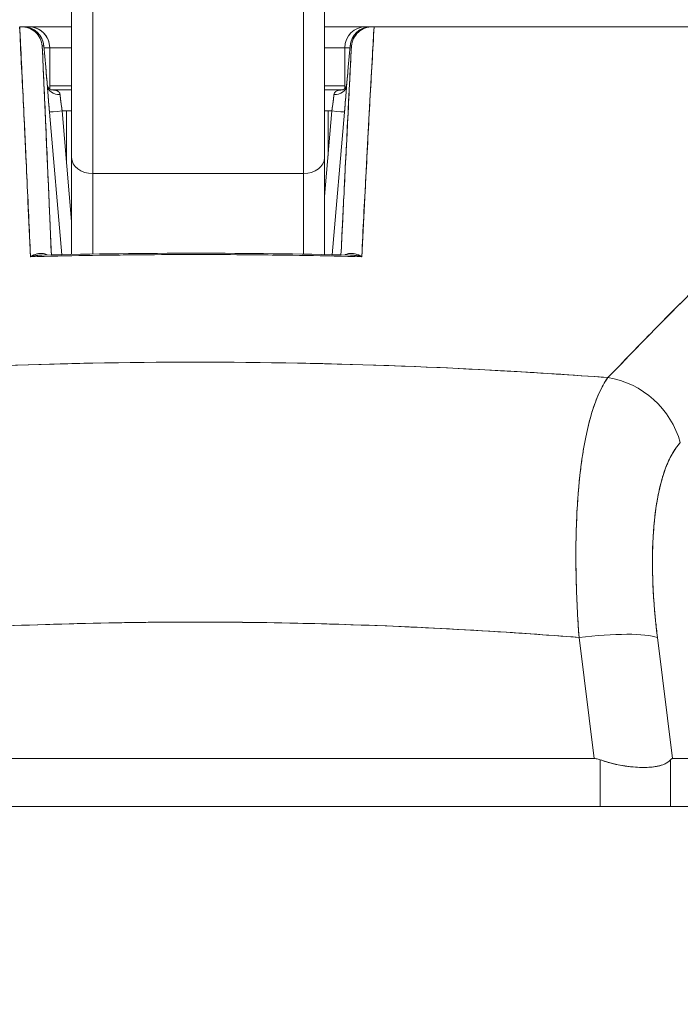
# Model space of a CAD drawing. Header units: inches. Extents: x 16 to 463, y 31 to 294.
# Tile 9 of 110: x 222.572 to 223.189, y 62.765 to 63.685. Entities that reach past the tile are written whole.
import ezdxf

# ---------------------------------------------------------------- set-up
doc = ezdxf.new("R2010")
doc.units = ezdxf.units.IN
doc.header["$LTSCALE"] = 28.571429
doc.header["$MEASUREMENT"] = 0
doc.layers.add('Dimension (ANSI)', color=7, linetype='Continuous', lineweight=5)
doc.layers.add('Visible (ANSI)', color=7, linetype='Continuous', lineweight=5)
doc.styles.add('ROMANS', font='romans.shx')
doc.dimstyles.new('Default (ANSI)', dxfattribs={"dimscale": 28.571429, "dimtxt": 0.1, "dimasz": 0.098425, "dimexe": 0.125, "dimexo": 0.0625, "dimgap": 0.031496, "dimtad": 0, "dimtih": 1, "dimtoh": 1, "dimrnd": 1e-08, "dimzin": 0, "dimdsep": 46, "dimtxsty": 'ROMANS', "dimcen": 0.09, "dimdle": 0.393701, "dimclrd": 256, "dimclre": 256, "dimclrt": 256, "dimadec": 0, "dimazin": 0, "dimtfac": 1, "dimtofl": 0, "dimtmove": 0, "dimatfit": 3, "dimfxl": 1, "dimtolj": 1, "dimtzin": 0, "dimlwd": -1, "dimlwe": -1, "dimarcsym": 0})

# ---------------------------------------------------------------- blocks, each defined once
blk = doc.blocks.new('*D13')
at = {"layer": 'Defpoints', "color": 0, "transparency": 16777216}
for p in [(226.05067, 80.43231), (225.17583, 62.79393), (226.05067, 61.7206)]:
    blk.add_point(p, dxfattribs=at)
at = {"layer": 'Dimension (ANSI)', "transparency": 16777216}
for p, q in [((225.17583, 64.57965), (225.17583, 84.00374)), ((226.05067, 63.50631), (226.05067, 84.00374)), ((222.36368, 80.43231), (219.55153, 80.43231)), ((228.86282, 80.43231), (234.28825, 80.43231))]:
    blk.add_line(p, q, dxfattribs=at)
for points in [[(222.36368, 80.901), (222.36368, 79.96362), (225.17583, 80.43231)], [(228.86282, 80.901), (228.86282, 79.96362), (226.05067, 80.43231)]]:
    blk.add_solid(points, dxfattribs=at)
at = {"layer": 'Dimension (ANSI)', "transparency": 16777216, "insert": (235.18814, 81.86088), "char_height": 2.857143, "attachment_point": 1, "style": 'ROMANS'}
blk.add_mtext('\\A1;0.87', dxfattribs=at)
blk = doc.blocks.new('*D35')
at = {"layer": 'Defpoints', "color": 0, "transparency": 16777216}
for p in [(190.67583, 80.43231), (190.67583, 62.79393), (225.17583, 62.79393)]:
    blk.add_point(p, dxfattribs=at)
at = {"layer": 'Dimension (ANSI)', "transparency": 16777216}
for p, q in [((190.67583, 64.57965), (190.67583, 84.00374)), ((225.17583, 64.57965), (225.17583, 84.00374)), ((193.48797, 80.43231), (201.24363, 80.43231)), ((222.36368, 80.43231), (214.60803, 80.43231))]:
    blk.add_line(p, q, dxfattribs=at)
for points in [[(193.48797, 80.901), (193.48797, 79.96362), (190.67583, 80.43231)], [(222.36368, 80.901), (222.36368, 79.96362), (225.17583, 80.43231)]]:
    blk.add_solid(points, dxfattribs=at)
at = {"layer": 'Dimension (ANSI)', "transparency": 16777216, "insert": (202.14351, 82.4958), "char_height": 2.857143, "attachment_point": 1, "style": 'ROMANS'}
blk.add_mtext('\\A1;34.50\\PDOOR\\PWIDTH', dxfattribs=at)

msp = doc.modelspace()

# ---------------------------------------------------------------- linework, layer by layer
at = {"layer": 'Visible (ANSI)'}
for p, q in [((222.62022, 63.72619), (222.62022, 63.55633)), ((222.85644, 63.55633), (222.85644, 63.72619)), ((222.6399, 63.70651), (222.6399, 63.54126)), ((222.6399, 63.54126), (222.6399, 63.70651)), ((222.83675, 63.70651), (222.83675, 63.54126)), ((222.83675, 63.54126), (222.83675, 63.70651)), ((222.57172, 63.67853), (222.5731, 63.67853)), ((222.57475, 63.67853), (222.5731, 63.67853)), ((222.57334, 63.67853), (222.57475, 63.67853)), ((222.58004, 63.67853), (222.57475, 63.67853)), ((222.58004, 63.67853), (222.58008, 63.67853)), ((222.58008, 63.67853), (222.58004, 63.67853)), ((222.62022, 63.67853), (222.58008, 63.67853)), ((222.895, 63.67853), (222.85644, 63.67853)), ((222.89989, 63.67853), (222.895, 63.67853)), ((222.89989, 63.67853), (222.90104, 63.67853)), ((222.90128, 63.67853), (222.89989, 63.67853)), ((222.90128, 63.67853), (222.90264, 63.67853)), ((222.90266, 63.67853), (223.56884, 63.67853)), ((222.5727, 63.65884), (222.57254, 63.65884)), ((222.5727, 63.65884), (222.57254, 63.65884)), ((222.59278, 63.66053), (222.59436, 63.66053)), ((222.59436, 63.66053), (222.59278, 63.66053)), ((222.59605, 63.64085), (222.59436, 63.66053)), ((222.59605, 63.64084), (222.59436, 63.66053)), ((222.59436, 63.66053), (222.59605, 63.64085)), ((222.59973, 63.65884), (222.59451, 63.65884)), ((222.59977, 63.65884), (222.59973, 63.65884)), ((222.59973, 63.65884), (222.59977, 63.65884)), ((222.59973, 63.62038), (222.59973, 63.65884)), ((222.59973, 63.65884), (222.59973, 63.62038)), ((222.62022, 63.65884), (222.59977, 63.65884)), ((222.59977, 63.62035), (222.59977, 63.65884)), ((222.59977, 63.65884), (222.59977, 63.62035)), ((222.62022, 63.65884), (222.59977, 63.65884)), ((222.87532, 63.65884), (222.85644, 63.65884)), ((222.87532, 63.65884), (222.85644, 63.65884)), ((222.88013, 63.65884), (222.87532, 63.65884)), ((222.87532, 63.65884), (222.87532, 63.6207)), ((222.87859, 63.64085), (222.88028, 63.66053)), ((222.88028, 63.66053), (222.87859, 63.64085)), ((222.87859, 63.64084), (222.88028, 63.66053)), ((222.88028, 63.66053), (222.88162, 63.66053)), ((222.88162, 63.66053), (222.88028, 63.66053)), ((222.9017, 63.65884), (222.90156, 63.65884)), ((222.9017, 63.65884), (222.90156, 63.65884)), ((222.57366, 63.63916), (222.57354, 63.63916)), ((222.57354, 63.63916), (222.57366, 63.63916)), ((222.90058, 63.63916), (222.90047, 63.63916)), ((222.90047, 63.63916), (222.90058, 63.63916)), ((222.57459, 63.61947), (222.57461, 63.61947)), ((222.62022, 63.62341), (222.59977, 63.62341)), ((222.62022, 63.61947), (222.60149, 63.61947)), ((222.60149, 63.61947), (222.62022, 63.61947)), ((222.87532, 63.62341), (222.85644, 63.62341)), ((222.8732, 63.61947), (222.85644, 63.61947)), ((222.85644, 63.61947), (222.8732, 63.61947)), ((222.59954, 63.59877), (222.61102, 63.46558)), ((222.61102, 63.46558), (222.59955, 63.59878)), ((222.62022, 63.59979), (222.61133, 63.59979)), ((222.61133, 63.59979), (222.62022, 63.49661)), ((222.61545, 63.59979), (222.61545, 63.55189)), ((222.61545, 63.55189), (222.61545, 63.59979)), ((222.86332, 63.59979), (222.85644, 63.59979)), ((222.85644, 63.51988), (222.86332, 63.59979)), ((222.85971, 63.59979), (222.85971, 63.55785)), ((222.85971, 63.55785), (222.85971, 63.59979)), ((222.87507, 63.59878), (222.86359, 63.46555)), ((222.86359, 63.46555), (222.87507, 63.59877)), ((222.62022, 63.55633), (222.62022, 63.46577)), ((222.62022, 63.46577), (222.62022, 63.55633)), ((222.85644, 63.4657), (222.85644, 63.55633)), ((222.85644, 63.55633), (222.85644, 63.4657)), ((222.83675, 63.54126), (222.6399, 63.54126)), ((222.6399, 63.54126), (222.83675, 63.54126)), ((222.6399, 63.46612), (222.6399, 63.54126)), ((222.6399, 63.54126), (222.6399, 63.46612)), ((222.83675, 63.46606), (222.83675, 63.54126)), ((222.83675, 63.54126), (222.83675, 63.46606)), ((223.09195, 63.14703), (223.09195, 63.14703)), ((223.09248, 63.13522), (223.09247, 63.13522)), ((223.16461, 63.13522), (223.1646, 63.13522)), ((222.93342, 63.11793), (222.93342, 63.11794)), ((222.93434, 63.11789), (222.93434, 63.11789)), ((222.93434, 63.11789), (222.93434, 63.11789)), ((222.94787, 63.11727), (222.94787, 63.11726)), ((222.94787, 63.11726), (222.94787, 63.11727)), ((222.95975, 63.11669), (222.95975, 63.11668)), ((222.97834, 63.11571), (222.97834, 63.11572)), ((223.01321, 63.1137), (223.01321, 63.1137)), ((223.01321, 63.1137), (223.01321, 63.1137)), ((223.01324, 63.1137), (223.01324, 63.11369)), ((223.01324, 63.11369), (223.01324, 63.1137)), ((223.02342, 63.11306), (223.02342, 63.11306)), ((223.09363, 63.11554), (223.09363, 63.11554)), ((223.16652, 63.11554), (223.16653, 63.11554)), ((223.1083, 62.99484), (223.09416, 63.10801)), ((223.09416, 63.10801), (223.1083, 62.99484)), ((223.18155, 62.99484), (223.16742, 63.10801)), ((223.16742, 63.10801), (223.18155, 62.99484)), ((223.1714, 63.07617), (223.1714, 63.07617)), ((223.1714, 63.07617), (223.1714, 63.07617)), ((223.17484, 63.04861), (223.17484, 63.04861)), ((223.17484, 63.04861), (223.17484, 63.04861)), ((223.1773, 63.02892), (223.1773, 63.02892)), ((222.36336, 62.99484), (223.1083, 62.99484)), ((223.1083, 62.99484), (222.36336, 62.99484)), ((223.11388, 62.95018), (223.11388, 62.99376)), ((223.11388, 62.99376), (223.11388, 62.95018)), ((223.1797, 62.95018), (223.1797, 62.99376)), ((223.1797, 62.99376), (223.1797, 62.95018)), ((223.18155, 62.99484), (223.67488, 62.99484)), ((223.67488, 62.99484), (223.18155, 62.99484)), ((190.83208, 62.95018), (225.01958, 62.95018))]:
    msp.add_line(p, q, dxfattribs=at)
for centre, start, end in [((222.57475, 63.65884), 4.90609, 90), ((222.58004, 63.65884), 0, 90), ((222.58004, 63.65884), 0, 90), ((222.58008, 63.65884), 0, 90), ((222.895, 63.65884), 90, 180), ((222.89989, 63.65884), 90, 175.09196), ((223.16155, 63.04861), 319.15725, 319.15986)]:
    msp.add_arc(centre, 0.01969, start, end, dxfattribs=at)
for centre, major_axis, ratio, start_param, end_param in [((222.57349, 63.67857), (0.00659, 0), 0.006026, 4.441068, 4.654433), ((222.57475, 63.65884), (0, 0.01969), 0.202676, 6.269652, 6.283185), ((222.57475, 63.65884), (-0.00169, 0.01961), 0.999866, 4.712389, 6.197248), ((222.57475, 63.65884), (0, 0.01968), 0.999864, 4.798326, 6.283185), ((222.58004, 63.65884), (0, 0.01969), 0.24366, 0, 0.217987), ((222.89989, 63.65884), (0.00169, 0.01961), 0.999905, 0.085937, 1.570796), ((222.89989, 63.65884), (0, 0.01969), 0.999903, 0, 1.484859), ((222.895, 63.65884), (0, 0.01969), 0.241189, 6.081845, 6.283185), ((222.895, 63.65884), (0, 0.01969), 0.241189, 6.081845, 6.283185), ((222.89989, 63.65884), (0, 0.01969), 0.200181, 0, 0.013526), ((222.90194, 63.67853), (0.00655, 0), 0.000551, 4.61158, 4.823128), ((222.57644, 63.63916), (-0.01961, -0.00169), 0.017491, 2.64358, 2.643603), ((222.57644, 63.63916), (0.01961, 0.00168), 0.017645, 5.785164, 5.785187), ((222.57644, 63.63916), (0.01961, 0.00168), 0.017515, 0.000005, 0.016019), ((222.57644, 63.63916), (0.01961, 0.00168), 0.017609, 6.283182, 6.299592), ((222.8982, 63.63916), (-0.01961, 0.00169), 0.017298, 6.269296, 6.283182), ((222.8982, 63.63916), (-0.01961, 0.00169), 0.017392, 6.269317, 6.283203), ((222.60939, 63.62432), (-0.01179, -0.00077), 0.778131, 0.026257, 1.520475), ((222.60939, 63.62432), (-0.01179, -0.00077), 0.778116, 0.028297, 1.520566), ((222.86526, 63.62432), (0.01178, -0.00081), 0.777989, 4.766775, 6.260859), ((222.86526, 63.62432), (0.01178, -0.00081), 0.778035, 4.766804, 6.258505), ((222.61183, 63.59977), (0.00272, -0.01971), 0.025108, 3.816088, 4.707812), ((222.86286, 63.59977), (0.00272, 0.01971), 0.022607, 4.716661, 5.608353), ((222.61131, 63.59979), (-0.01177, -0.00101), 0.000109, 0.016402, 1.572065), ((222.61131, 63.59979), (-0.01177, -0.00101), 0.000109, 0.016404, 1.572065), ((222.86331, 63.59979), (0.01177, -0.00101), 0.000109, 0.013863, 1.569527), ((222.86331, 63.59979), (0.01177, -0.00101), 0.000109, 0.013866, 1.569527), ((222.6399, 63.55633), (-0.01969, 0), 0.765674, 0, 1.570796), ((222.6399, 63.55633), (-0.01969, 0), 0.765674, 0, 1.570796), ((222.83675, 63.55633), (0.01969, 0), 0.765674, 4.712389, 6.283185), ((222.83675, 63.55633), (0.01969, 0), 0.765674, 4.712389, 6.283185), ((222.95311, 63.36046), (-0.01968, 0.00007), 0.939169, 6.239631, 6.239831), ((222.95311, 63.36046), (-0.01968, 0.00007), 0.939169, 6.239613, 6.239813), ((223.11558, 63.27631), (0.05766, -0.05362), 0.918772, 0.973869, 2.204782), ((223.11558, 63.27631), (-0.05766, 0.05362), 0.918775, 4.115457, 5.346373), ((222.73833, 63.14703), (0.50787, 0), 0.00001, 0.577392, 0.577405), ((223.09426, 63.09434), (0.07813, 0.00976), 0.172501, 0.337877, 1.550522), ((223.09426, 63.09434), (0.07813, 0.00976), 0.172501, 0.337876, 1.550522)]:
    msp.add_ellipse(centre, major_axis=major_axis, ratio=ratio, start_param=start_param, end_param=end_param, dxfattribs=at)
for points, knots in [([(222.62022, 63.55633), (222.62022, 63.56611), (222.62022, 63.57666), (222.62022, 63.58805), (222.62022, 63.59944), (222.62022, 63.61168), (222.62022, 63.62453), (222.62022, 63.63737), (222.62022, 63.65081), (222.62022, 63.66477), (222.62022, 63.67872), (222.62022, 63.69317), (222.62022, 63.7078), (222.62022, 63.7139), (222.62022, 63.72003), (222.62022, 63.72619)], [0, 0, 0, 0, 0.2, 0.2, 0.2, 0.4, 0.4, 0.4, 0.6, 0.6, 0.6, 0.8, 0.8, 0.8, 0.8833843, 0.8833843, 0.8833843, 0.8833843]), ([(222.85644, 63.55633), (222.85644, 63.56612), (222.85644, 63.57667), (222.85644, 63.58806), (222.85644, 63.59946), (222.85644, 63.6117), (222.85644, 63.62455), (222.85644, 63.63739), (222.85644, 63.65084), (222.85644, 63.66479), (222.85644, 63.67874), (222.85644, 63.6932), (222.85644, 63.70782), (222.85644, 63.71391), (222.85644, 63.72003), (222.85644, 63.72619)], [0, 0, 0, 0, 0.2, 0.2, 0.2, 0.4, 0.4, 0.4, 0.6, 0.6, 0.6, 0.8, 0.8, 0.8, 0.8833333, 0.8833333, 0.8833333, 0.8833333]), ([(222.58171, 63.4637), (222.58085, 63.48901), (222.57955, 63.51393), (222.57841, 63.53836), (222.57726, 63.56278), (222.57626, 63.58672), (222.57508, 63.61011), (222.57389, 63.6335), (222.57253, 63.65633), (222.57167, 63.67853)], [0, 0, 0, 0, 0.333333, 0.333333, 0.333333, 0.666667, 0.666667, 0.666667, 1, 1, 1, 1]), ([(222.58171, 63.4637), (222.58097, 63.4807), (222.58022, 63.49791), (222.57944, 63.51531), (222.57832, 63.54034), (222.57716, 63.56578), (222.57594, 63.59161), (222.57484, 63.61493), (222.5737, 63.63856), (222.57252, 63.66248), (222.57226, 63.66781), (222.57199, 63.67317), (222.57172, 63.67853)], [0, 0, 0, 0, 0.248384, 0.248384, 0.248384, 0.605524, 0.605524, 0.605524, 0.928029, 0.928029, 0.928029, 1, 1, 1, 1]), ([(222.59278, 63.66053), (222.59256, 63.663), (222.59187, 63.66541), (222.59077, 63.66761), (222.58967, 63.6698), (222.58816, 63.67178), (222.58635, 63.67342), (222.58454, 63.67506), (222.58243, 63.67635), (222.58017, 63.67722), (222.57791, 63.67808), (222.5755, 63.67853), (222.5731, 63.67853)], [0, 0, 0, 0, 0.25, 0.25, 0.25, 0.5, 0.5, 0.5, 0.75, 0.75, 0.75, 1, 1, 1, 1]), ([(222.5731, 63.67853), (222.57545, 63.67853), (222.57791, 63.67809), (222.58019, 63.67721), (222.58246, 63.67634), (222.58456, 63.67504), (222.58636, 63.67341), (222.58817, 63.67177), (222.58967, 63.6698), (222.59078, 63.66759), (222.59188, 63.66539), (222.59256, 63.66294), (222.59278, 63.66053)], [0, 0, 0, 0, 0.25, 0.25, 0.25, 0.5, 0.5, 0.5, 0.75, 0.75, 0.75, 1, 1, 1, 1]), ([(222.59977, 63.65884), (222.59977, 63.66139), (222.59926, 63.664), (222.59826, 63.66639), (222.59727, 63.66878), (222.59581, 63.67096), (222.59398, 63.67278), (222.59216, 63.67461), (222.58995, 63.67607), (222.58757, 63.67705), (222.58519, 63.67803), (222.58265, 63.67853), (222.58008, 63.67853)], [0, 0, 0, 0, 0.25, 0.25, 0.25, 0.5, 0.5, 0.5, 0.75, 0.75, 0.75, 1, 1, 1, 1]), ([(222.88162, 63.66053), (222.88183, 63.66294), (222.88251, 63.66539), (222.88362, 63.6676), (222.88472, 63.66981), (222.88623, 63.67179), (222.88804, 63.67342), (222.88984, 63.67506), (222.89194, 63.67635), (222.89421, 63.67722), (222.89648, 63.67809), (222.89894, 63.67853), (222.90128, 63.67853)], [0, 0, 0, 0, 0.25, 0.25, 0.25, 0.5, 0.5, 0.5, 0.75, 0.75, 0.75, 1, 1, 1, 1]), ([(222.90128, 63.67853), (222.89887, 63.67853), (222.89646, 63.67808), (222.89419, 63.67721), (222.89193, 63.67634), (222.88982, 63.67504), (222.88802, 63.6734), (222.88621, 63.67176), (222.88471, 63.66978), (222.88361, 63.66759), (222.88252, 63.6654), (222.88184, 63.66299), (222.88162, 63.66053)], [0, 0, 0, 0, 0.25, 0.25, 0.25, 0.5, 0.5, 0.5, 0.75, 0.75, 0.75, 1, 1, 1, 1]), ([(222.90266, 63.67853), (222.90217, 63.66975), (222.90168, 63.66101), (222.9012, 63.6523), (222.9004, 63.63787), (222.89961, 63.62354), (222.89884, 63.60932), (222.89799, 63.59369), (222.89717, 63.5782), (222.89636, 63.56285), (222.89547, 63.54602), (222.8946, 63.52937), (222.89375, 63.51289), (222.8929, 63.49631), (222.89207, 63.47991), (222.89126, 63.4637)], [0, 0, 0, 0, 0.117776, 0.117776, 0.117776, 0.3131, 0.3131, 0.3131, 0.52777, 0.52777, 0.52777, 0.763163, 0.763163, 0.763163, 1, 1, 1, 1]), ([(222.90266, 63.67853), (222.90169, 63.65636), (222.90021, 63.63354), (222.89888, 63.61016), (222.89756, 63.58678), (222.89639, 63.56284), (222.89507, 63.53841), (222.89375, 63.51397), (222.89228, 63.48903), (222.89126, 63.4637)], [0, 0, 0, 0, 0.333333, 0.333333, 0.333333, 0.666667, 0.666667, 0.666667, 1, 1, 1, 1]), ([(223.56884, 63.67853), (223.54904, 63.67853), (223.52591, 63.67853), (223.49929, 63.67853), (223.47267, 63.67853), (223.44255, 63.67853), (223.40948, 63.67853), (223.3764, 63.67853), (223.34037, 63.67853), (223.30184, 63.67853), (223.26331, 63.67853), (223.22228, 63.67853), (223.17924, 63.67853), (223.13619, 63.67853), (223.09112, 63.67853), (223.04492, 63.67853), (222.99873, 63.67853), (222.95141, 63.67853), (222.90266, 63.67853)], [0, 0, 0, 0, 0.1666667, 0.1666667, 0.1666667, 0.3333333, 0.3333333, 0.3333333, 0.5, 0.5, 0.5, 0.6666667, 0.6666667, 0.6666667, 0.8333333, 0.8333333, 0.8333333, 0.9999707, 0.9999707, 0.9999707, 0.9999707]), ([(223.12112, 63.35075), (223.14311, 63.37336), (223.1637, 63.39473), (223.18339, 63.4146), (223.20308, 63.43447), (223.22186, 63.45284), (223.2397, 63.46981), (223.25755, 63.48679), (223.27446, 63.50239), (223.29068, 63.51677), (223.3069, 63.53114), (223.32242, 63.5443), (223.33741, 63.55638), (223.35239, 63.56846), (223.36684, 63.57947), (223.38091, 63.5895), (223.39498, 63.59953), (223.40867, 63.60858), (223.42212, 63.61673), (223.43557, 63.62488), (223.44878, 63.63213), (223.46189, 63.6385), (223.475, 63.64487), (223.48801, 63.65036), (223.50112, 63.65496), (223.51423, 63.65956), (223.52743, 63.66326), (223.54078, 63.66606)], [0, 0, 0, 0, 0.111111, 0.111111, 0.111111, 0.222222, 0.222222, 0.222222, 0.333333, 0.333333, 0.333333, 0.444444, 0.444444, 0.444444, 0.555556, 0.555556, 0.555556, 0.666667, 0.666667, 0.666667, 0.777778, 0.777778, 0.777778, 0.888889, 0.888889, 0.888889, 1, 1, 1, 1]), ([(223.12112, 63.35075), (223.12846, 63.35839), (223.13576, 63.36597), (223.14303, 63.37347), (223.15006, 63.38072), (223.15707, 63.3879), (223.16404, 63.39501), (223.17082, 63.40191), (223.17757, 63.40874), (223.18429, 63.41549), (223.19083, 63.42206), (223.19734, 63.42855), (223.20382, 63.43496), (223.21014, 63.4412), (223.21643, 63.44737), (223.2227, 63.45346), (223.22651, 63.45715), (223.23031, 63.46082), (223.2341, 63.46446), (223.23639, 63.46666), (223.23869, 63.46885), (223.24098, 63.47103), (223.24691, 63.47667), (223.25282, 63.48224), (223.2587, 63.48771), (223.26447, 63.49307), (223.27021, 63.49835), (223.27593, 63.50355), (223.28154, 63.50864), (223.28713, 63.51365), (223.2927, 63.51856), (223.29818, 63.5234), (223.30363, 63.52814), (223.30906, 63.53279), (223.3144, 63.53737), (223.31973, 63.54187), (223.32503, 63.54626), (223.33026, 63.5506), (223.33547, 63.55485), (223.34066, 63.559), (223.34117, 63.5594), (223.34167, 63.5598), (223.34217, 63.5602), (223.34679, 63.56388), (223.3514, 63.56749), (223.35599, 63.57102), (223.36103, 63.57489), (223.36605, 63.57867), (223.37104, 63.58234), (223.376, 63.58599), (223.38094, 63.58954), (223.38586, 63.59299), (223.39074, 63.59641), (223.39561, 63.59974), (223.40046, 63.60296), (223.40528, 63.60616), (223.41009, 63.60927), (223.41487, 63.61226), (223.41965, 63.61525), (223.4244, 63.61814), (223.42914, 63.62091), (223.43387, 63.62369), (223.43859, 63.62635), (223.44328, 63.62891), (223.44373, 63.62915), (223.44417, 63.62939), (223.44462, 63.62964), (223.44887, 63.63193), (223.4531, 63.63414), (223.45731, 63.63625), (223.46199, 63.63859), (223.46664, 63.64081), (223.47127, 63.64292), (223.47593, 63.64505), (223.48056, 63.64705), (223.48518, 63.64893), (223.48983, 63.65083), (223.49445, 63.65261), (223.49906, 63.65426), (223.50371, 63.65593), (223.50834, 63.65748), (223.51294, 63.6589), (223.5176, 63.66034), (223.52223, 63.66165), (223.52684, 63.66284), (223.53152, 63.66404), (223.53616, 63.66511), (223.54078, 63.66606)], [0, 0, 0, 0, 0.047674, 0.047674, 0.047674, 0.093754, 0.093754, 0.093754, 0.138483, 0.138483, 0.138483, 0.181962, 0.181962, 0.181962, 0.224293, 0.224293, 0.224293, 0.25, 0.25, 0.25, 0.265575, 0.265575, 0.265575, 0.305906, 0.305906, 0.305906, 0.345378, 0.345378, 0.345378, 0.384081, 0.384081, 0.384081, 0.422102, 0.422102, 0.422102, 0.459526, 0.459526, 0.459526, 0.496435, 0.496435, 0.496435, 0.5, 0.5, 0.5, 0.53291, 0.53291, 0.53291, 0.569025, 0.569025, 0.569025, 0.604849, 0.604849, 0.604849, 0.640453, 0.640453, 0.640453, 0.675905, 0.675905, 0.675905, 0.711275, 0.711275, 0.711275, 0.746632, 0.746632, 0.746632, 0.75, 0.75, 0.75, 0.782043, 0.782043, 0.782043, 0.817582, 0.817582, 0.817582, 0.853329, 0.853329, 0.853329, 0.889364, 0.889364, 0.889364, 0.925766, 0.925766, 0.925766, 0.962618, 0.962618, 0.962618, 1, 1, 1, 1]), ([(222.59278, 63.66053), (222.59388, 63.63629), (222.59493, 63.61268), (222.59595, 63.58975), (222.59696, 63.56682), (222.59793, 63.54457), (222.59886, 63.52285), (222.5997, 63.50325), (222.60051, 63.48408), (222.60129, 63.46537)], [0, 0, 0, 0, 0.3333333, 0.3333333, 0.3333333, 0.6666667, 0.6666667, 0.6666667, 0.9675064, 0.9675064, 0.9675064, 0.9675064]), ([(222.59278, 63.66053), (222.593, 63.65564), (222.59322, 63.65078), (222.59344, 63.64594), (222.5943, 63.62679), (222.59514, 63.60804), (222.59595, 63.58973), (222.59617, 63.58478), (222.59638, 63.57987), (222.5966, 63.57499), (222.59738, 63.55723), (222.59813, 63.53987), (222.59886, 63.52283), (222.59921, 63.51468), (222.59955, 63.5066), (222.59989, 63.4986), (222.60037, 63.48737), (222.60083, 63.47629), (222.60129, 63.46537)], [0, 0, 0, 0, 0.0671961, 0.0671961, 0.0671961, 0.3333333, 0.3333333, 0.3333333, 0.4052229, 0.4052229, 0.4052229, 0.6666667, 0.6666667, 0.6666667, 0.7918395, 0.7918395, 0.7918395, 0.967502, 0.967502, 0.967502, 0.967502]), ([(222.59973, 63.65884), (222.59972, 63.6589), (222.59929, 63.65885), (222.59845, 63.65883), (222.59762, 63.65882), (222.59633, 63.65885), (222.59474, 63.65886), (222.59466, 63.65886), (222.59458, 63.65886), (222.59451, 63.65886)], [0, 0, 0, 0, 0.2, 0.2, 0.2, 0.4, 0.4, 0.4, 0.4096499, 0.4096499, 0.4096499, 0.4096499]), ([(222.88162, 63.66053), (222.88036, 63.63629), (222.87916, 63.61267), (222.87799, 63.58974), (222.87683, 63.5668), (222.87572, 63.54455), (222.87464, 63.52283), (222.87367, 63.50323), (222.87273, 63.48406), (222.87182, 63.46537)], [0, 0, 0, 0, 0.3333333, 0.3333333, 0.3333333, 0.6666667, 0.6666667, 0.6666667, 0.9674979, 0.9674979, 0.9674979, 0.9674979]), ([(222.87182, 63.46537), (222.87231, 63.4755), (222.87281, 63.48577), (222.87332, 63.49617), (222.87376, 63.50497), (222.8742, 63.51387), (222.87464, 63.52286), (222.87502, 63.53057), (222.87541, 63.53834), (222.8758, 63.5462), (222.87651, 63.56046), (222.87724, 63.57496), (222.87799, 63.58975), (222.87804, 63.59074), (222.87809, 63.59173), (222.87814, 63.59272), (222.87886, 63.60681), (222.87959, 63.62116), (222.88034, 63.63576), (222.88076, 63.64394), (222.88119, 63.6522), (222.88162, 63.66053)], [0.0324655, 0.0324655, 0.0324655, 0.0324655, 0.1953961, 0.1953961, 0.1953961, 0.3333333, 0.3333333, 0.3333333, 0.4516864, 0.4516864, 0.4516864, 0.6666667, 0.6666667, 0.6666667, 0.6810487, 0.6810487, 0.6810487, 0.8854158, 0.8854158, 0.8854158, 1, 1, 1, 1]), ([(222.88013, 63.65883), (222.87862, 63.65884), (222.87741, 63.65887), (222.87659, 63.65885), (222.87575, 63.65884), (222.87532, 63.65877), (222.87532, 63.65884)], [0.6061042, 0.6061042, 0.6061042, 0.6061042, 0.8, 0.8, 0.8, 0.9992892, 0.9992892, 0.9992892, 0.9992892]), ([(222.59762, 63.6233), (222.5975, 63.62463), (222.59737, 63.626), (222.59724, 63.6274), (222.5972, 63.62789), (222.59715, 63.62839), (222.59711, 63.62889), (222.59693, 63.63081), (222.59676, 63.63277), (222.59658, 63.63477), (222.59646, 63.63614), (222.59634, 63.63753), (222.59622, 63.63892), (222.59616, 63.63956), (222.5961, 63.6402), (222.59605, 63.64085)], [0, 0, 0, 0, 0.246649, 0.246649, 0.246649, 0.333333, 0.333333, 0.333333, 0.666667, 0.666667, 0.666667, 0.894856, 0.894856, 0.894856, 1, 1, 1, 1]), ([(222.59762, 63.6233), (222.59745, 63.62514), (222.59728, 63.62702), (222.5971, 63.62892), (222.59693, 63.63083), (222.59676, 63.63278), (222.59658, 63.63476), (222.5964, 63.63675), (222.59623, 63.63878), (222.59605, 63.64085)], [0, 0, 0, 0, 0.333333, 0.333333, 0.333333, 0.666667, 0.666667, 0.666667, 1, 1, 1, 1]), ([(222.59605, 63.64084), (222.59641, 63.63669), (222.59678, 63.63248), (222.5973, 63.62684), (222.59745, 63.62519), (222.5976, 63.62359)], [0, 0, 0, 0, 0.03173412, 0.03173412, 0.04532654, 0.04532654, 0.04532654, 0.04532654]), ([(222.87859, 63.64085), (222.87841, 63.63882), (222.87824, 63.6368), (222.87806, 63.6348), (222.87799, 63.63398), (222.87792, 63.63316), (222.87784, 63.63235), (222.87774, 63.63118), (222.87764, 63.63003), (222.87753, 63.62889), (222.87736, 63.62697), (222.87719, 63.6251), (222.87702, 63.6233)], [0, 0, 0, 0, 0.3333333, 0.3333333, 0.3333333, 0.4699459, 0.4699459, 0.4699459, 0.6666667, 0.6666667, 0.6666667, 0.9999209, 0.9999209, 0.9999209, 0.9999209]), ([(222.87702, 63.6233), (222.87719, 63.62516), (222.87737, 63.62705), (222.87754, 63.62897), (222.87771, 63.63089), (222.87789, 63.63283), (222.87806, 63.63481), (222.87824, 63.63679), (222.87841, 63.6388), (222.87859, 63.64085)], [0, 0, 0, 0, 0.333333, 0.333333, 0.333333, 0.666667, 0.666667, 0.666667, 1, 1, 1, 1]), ([(222.87704, 63.62354), (222.87738, 63.6272), (222.87774, 63.63119), (222.87826, 63.63708), (222.87843, 63.63897), (222.87859, 63.64084)], [0, 0, 0, 0, 0.03110654, 0.03110654, 0.04546175, 0.04546175, 0.04546175, 0.04546175]), ([(222.5976, 63.62358), (222.59761, 63.62352), (222.59761, 63.62346), (222.59762, 63.62339), (222.59762, 63.62337), (222.59762, 63.62335), (222.59762, 63.62333)], [0.97549925, 0.97549925, 0.97549925, 0.97549925, 0.99205726, 0.99205726, 0.99205726, 0.99753086, 0.99753086, 0.99753086, 0.99753086]), ([(222.5976, 63.62356), (222.59761, 63.62353), (222.59763, 63.62342), (222.59774, 63.62304), (222.59786, 63.6227), (222.59833, 63.62183), (222.59874, 63.62128), (222.59957, 63.62048), (222.59996, 63.6202), (222.60069, 63.61976), (222.60103, 63.61962), (222.60147, 63.61947), (222.60159, 63.61945), (222.60159, 63.61945)], [0.00214822, 0.00214822, 0.00214822, 0.00214822, 0.00675894, 0.00675894, 0.01366908, 0.01366908, 0.02324025, 0.02324025, 0.03032399, 0.03032399, 0.03761099, 0.03761099, 0.04425918, 0.04425918, 0.04425918, 0.04425918]), ([(222.59954, 63.59877), (222.59927, 63.60197), (222.59901, 63.60501), (222.59877, 63.60798), (222.59853, 63.61095), (222.59831, 63.61385), (222.59811, 63.61644), (222.59792, 63.61902), (222.59776, 63.62128), (222.59762, 63.6233)], [0, 0, 0, 0, 0.333333, 0.333333, 0.333333, 0.666667, 0.666667, 0.666667, 1, 1, 1, 1]), ([(222.59762, 63.6233), (222.59765, 63.62286), (222.59768, 63.62241), (222.59772, 63.62193), (222.59779, 63.62082), (222.59788, 63.61962), (222.59797, 63.61833), (222.59802, 63.61772), (222.59806, 63.61709), (222.59811, 63.61644), (222.59818, 63.61557), (222.59825, 63.61466), (222.59832, 63.61374), (222.59846, 63.61193), (222.59861, 63.61002), (222.59877, 63.60806), (222.59895, 63.60587), (222.59913, 63.6036), (222.59933, 63.60131), (222.5994, 63.60047), (222.59947, 63.59962), (222.59954, 63.59877)], [0.0000951, 0.0000951, 0.0000951, 0.0000951, 0.0748172, 0.0748172, 0.0748172, 0.2498586, 0.2498586, 0.2498586, 0.3333333, 0.3333333, 0.3333333, 0.446037, 0.446037, 0.446037, 0.6655921, 0.6655921, 0.6655921, 0.9099218, 0.9099218, 0.9099218, 1, 1, 1, 1]), ([(222.6094, 63.61512), (222.60934, 63.61565), (222.60921, 63.61614), (222.609, 63.61658), (222.60879, 63.61699), (222.60852, 63.61736), (222.60817, 63.61768), (222.60783, 63.61801), (222.60741, 63.61828), (222.60694, 63.61851), (222.60645, 63.61874), (222.60591, 63.61892), (222.60532, 63.61906), (222.60474, 63.6192), (222.6041, 63.6193), (222.60343, 63.61937), (222.60281, 63.61943), (222.60216, 63.61946), (222.6015, 63.61947)], [0, 0, 0, 0, 0.1694451, 0.1694451, 0.1694451, 0.3306164, 0.3306164, 0.3306164, 0.4926897, 0.4926897, 0.4926897, 0.656163, 0.656163, 0.656163, 0.8193012, 0.8193012, 0.8193012, 0.9719516, 0.9719516, 0.9719516, 0.9719516]), ([(222.6094, 63.61512), (222.60931, 63.6161), (222.60895, 63.61692), (222.60828, 63.61758), (222.60761, 63.61824), (222.60663, 63.61873), (222.60543, 63.61904), (222.60432, 63.61932), (222.60302, 63.61945), (222.6015, 63.61947)], [0, 0, 0, 0, 0.3333333, 0.3333333, 0.3333333, 0.6666667, 0.6666667, 0.6666667, 0.9751316, 0.9751316, 0.9751316, 0.9751316]), ([(222.87318, 63.61947), (222.87167, 63.61945), (222.87036, 63.61932), (222.86925, 63.61904), (222.86805, 63.61873), (222.86707, 63.61824), (222.8664, 63.61758), (222.86573, 63.61692), (222.86536, 63.6161), (222.86527, 63.61512)], [0.0256948, 0.0256948, 0.0256948, 0.0256948, 0.3333333, 0.3333333, 0.3333333, 0.6666667, 0.6666667, 0.6666667, 1, 1, 1, 1]), ([(222.87319, 63.61947), (222.87264, 63.61946), (222.8721, 63.61944), (222.87157, 63.6194), (222.87091, 63.61934), (222.87027, 63.61926), (222.86968, 63.61913), (222.86909, 63.61901), (222.86854, 63.61885), (222.86804, 63.61864), (222.86755, 63.61844), (222.86711, 63.61819), (222.86674, 63.61789), (222.86637, 63.61759), (222.86607, 63.61725), (222.86583, 63.61686), (222.8656, 63.61648), (222.86543, 63.61604), (222.86534, 63.61557), (222.86531, 63.61542), (222.86528, 63.61527), (222.86527, 63.61512)], [0.028988, 0.028988, 0.028988, 0.028988, 0.1552338, 0.1552338, 0.1552338, 0.3146654, 0.3146654, 0.3146654, 0.4746099, 0.4746099, 0.4746099, 0.6335713, 0.6335713, 0.6335713, 0.7920602, 0.7920602, 0.7920602, 0.9509153, 0.9509153, 0.9509153, 1, 1, 1, 1]), ([(222.87309, 63.61945), (222.87309, 63.61945), (222.87311, 63.61945), (222.87325, 63.61948), (222.87355, 63.61957), (222.87432, 63.61994), (222.87481, 63.62024), (222.87589, 63.6212), (222.87645, 63.62198), (222.87687, 63.62289), (222.87695, 63.62314), (222.87702, 63.62341), (222.87703, 63.62349), (222.87704, 63.62352)], [0.008331, 0.008331, 0.008331, 0.008331, 0.01094405, 0.01094405, 0.01931318, 0.01931318, 0.02798072, 0.02798072, 0.04073156, 0.04073156, 0.04648485, 0.04648485, 0.05017927, 0.05017927, 0.05017927, 0.05017927]), ([(222.87507, 63.59877), (222.87515, 63.59966), (222.87522, 63.60054), (222.8753, 63.60143), (222.87549, 63.60367), (222.87567, 63.60588), (222.87585, 63.60803), (222.87602, 63.61006), (222.87617, 63.61202), (222.87632, 63.61388), (222.87639, 63.61476), (222.87646, 63.61562), (222.87652, 63.61645), (222.87657, 63.61713), (222.87662, 63.61779), (222.87667, 63.61844), (222.87677, 63.61971), (222.87685, 63.6209), (222.87693, 63.62199), (222.87696, 63.62244), (222.87699, 63.62288), (222.87702, 63.6233)], [0, 0, 0, 0, 0.094135, 0.094135, 0.094135, 0.333333, 0.333333, 0.333333, 0.559454, 0.559454, 0.559454, 0.666667, 0.666667, 0.666667, 0.754599, 0.754599, 0.754599, 0.928219, 0.928219, 0.928219, 1, 1, 1, 1]), ([(222.87507, 63.59877), (222.87535, 63.60198), (222.8756, 63.60502), (222.87585, 63.60799), (222.87609, 63.61097), (222.87632, 63.61387), (222.87652, 63.61645), (222.87672, 63.61903), (222.87688, 63.62129), (222.87702, 63.6233)], [0, 0, 0, 0, 0.333333, 0.333333, 0.333333, 0.666667, 0.666667, 0.666667, 1, 1, 1, 1]), ([(222.61133, 63.59979), (222.61105, 63.60175), (222.61079, 63.60371), (222.61055, 63.60558), (222.61031, 63.60745), (222.61008, 63.60923), (222.60989, 63.61084), (222.6097, 63.61245), (222.60953, 63.6139), (222.6094, 63.61512)], [0, 0, 0, 0, 0.333333, 0.333333, 0.333333, 0.666667, 0.666667, 0.666667, 1, 1, 1, 1]), ([(222.86527, 63.61512), (222.86513, 63.6139), (222.86496, 63.61245), (222.86477, 63.61084), (222.86457, 63.60922), (222.86434, 63.60745), (222.8641, 63.60558), (222.86386, 63.60371), (222.8636, 63.60175), (222.86332, 63.59979)], [0, 0, 0, 0, 0.333333, 0.333333, 0.333333, 0.666667, 0.666667, 0.666667, 1, 1, 1, 1]), ([(222.59734, 63.46528), (222.59618, 63.466), (222.59481, 63.46651), (222.59335, 63.46671), (222.59166, 63.46694), (222.58987, 63.46678), (222.5879, 63.46629), (222.58593, 63.46581), (222.58378, 63.46496), (222.58171, 63.4637)], [0.0445962, 0.0445962, 0.0445962, 0.0445962, 0.3333333, 0.3333333, 0.3333333, 0.6666667, 0.6666667, 0.6666667, 1, 1, 1, 1]), ([(222.59736, 63.46528), (222.597, 63.46551), (222.59664, 63.46572), (222.59626, 63.46589), (222.59556, 63.46622), (222.59482, 63.46645), (222.59406, 63.4666), (222.59323, 63.46676), (222.59238, 63.46682), (222.59152, 63.46681), (222.59057, 63.46679), (222.5896, 63.46667), (222.58862, 63.46646), (222.58754, 63.46623), (222.58644, 63.4659), (222.58535, 63.46547), (222.58414, 63.46499), (222.58293, 63.4644), (222.58171, 63.4637)], [0.0366826, 0.0366826, 0.0366826, 0.0366826, 0.1140411, 0.1140411, 0.1140411, 0.2600291, 0.2600291, 0.2600291, 0.4189958, 0.4189958, 0.4189958, 0.5939821, 0.5939821, 0.5939821, 0.7868988, 0.7868988, 0.7868988, 1, 1, 1, 1]), ([(222.89126, 63.4637), (222.85685, 63.46458), (222.82253, 63.46517), (222.78812, 63.46546), (222.75371, 63.46575), (222.71922, 63.46575), (222.68482, 63.46546), (222.65041, 63.46516), (222.6161, 63.46458), (222.58171, 63.4637)], [0, 0, 0, 0, 0.333333, 0.333333, 0.333333, 0.666667, 0.666667, 0.666667, 1, 1, 1, 1]), ([(222.89125, 63.4637), (222.83941, 63.46503), (222.78752, 63.4657), (222.73563, 63.46569), (222.6843, 63.46568), (222.63298, 63.46502), (222.58171, 63.4637)], [0, 0, 0, 0, 0.502733, 0.502733, 0.502733, 1, 1, 1, 1]), ([(222.58171, 63.4637), (222.58367, 63.46419), (222.5856, 63.46455), (222.58748, 63.46479), (222.58888, 63.46497), (222.59025, 63.46508), (222.59157, 63.46514), (222.59183, 63.46515), (222.59209, 63.46516), (222.59235, 63.46517)], [0, 0, 0, 0, 0.1913802, 0.1913802, 0.1913802, 0.3333333, 0.3333333, 0.3333333, 0.3614669, 0.3614669, 0.3614669, 0.3614669]), ([(222.58171, 63.4637), (222.5852, 63.46452), (222.58847, 63.46501), (222.59157, 63.46514), (222.59183, 63.46515), (222.59209, 63.46516), (222.59235, 63.46517)], [0.0001972, 0.0001972, 0.0001972, 0.0001972, 0.3333333, 0.3333333, 0.3333333, 0.3616045, 0.3616045, 0.3616045, 0.3616045]), ([(222.89126, 63.4637), (222.89002, 63.46441), (222.88879, 63.46501), (222.88757, 63.46549), (222.88646, 63.46592), (222.88537, 63.46626), (222.88428, 63.46648), (222.8833, 63.46668), (222.88234, 63.4668), (222.88139, 63.46681), (222.88053, 63.46682), (222.87969, 63.46675), (222.87888, 63.46658), (222.87813, 63.46643), (222.8774, 63.46619), (222.8767, 63.46586), (222.87635, 63.4657), (222.876, 63.4655), (222.87567, 63.46528)], [0, 0, 0, 0, 0.2167999, 0.2167999, 0.2167999, 0.411608, 0.411608, 0.411608, 0.5867863, 0.5867863, 0.5867863, 0.7449517, 0.7449517, 0.7449517, 0.8898509, 0.8898509, 0.8898509, 0.96343, 0.96343, 0.96343, 0.96343]), ([(222.89126, 63.4637), (222.88919, 63.46496), (222.88705, 63.46581), (222.88509, 63.46629), (222.88313, 63.46678), (222.88134, 63.46694), (222.87966, 63.46671), (222.8782, 63.46651), (222.87684, 63.466), (222.87569, 63.46528)], [0, 0, 0, 0, 0.3333333, 0.3333333, 0.3333333, 0.6666667, 0.6666667, 0.6666667, 0.9555374, 0.9555374, 0.9555374, 0.9555374]), ([(222.88062, 63.46517), (222.88088, 63.46516), (222.88114, 63.46515), (222.88141, 63.46514), (222.8827, 63.46509), (222.88403, 63.46497), (222.88539, 63.4648), (222.8873, 63.46456), (222.88927, 63.4642), (222.89126, 63.4637)], [0.6384905, 0.6384905, 0.6384905, 0.6384905, 0.6666667, 0.6666667, 0.6666667, 0.8052088, 0.8052088, 0.8052088, 1, 1, 1, 1]), ([(222.88063, 63.46517), (222.88089, 63.46516), (222.88115, 63.46515), (222.88141, 63.46514), (222.8845, 63.46501), (222.88777, 63.46452), (222.89125, 63.4637)], [0.6383778, 0.6383778, 0.6383778, 0.6383778, 0.6666667, 0.6666667, 0.6666667, 0.9998068, 0.9998068, 0.9998068, 0.9998068]), ([(222.35113, 63.35075), (222.384, 63.35317), (222.41684, 63.3553), (222.44959, 63.35712), (222.50325, 63.3601), (222.55665, 63.36226), (222.60943, 63.36358), (222.61928, 63.36382), (222.62912, 63.36404), (222.63894, 63.36423), (222.70322, 63.36546), (222.7668, 63.36548), (222.83106, 63.36427), (222.84162, 63.36407), (222.8522, 63.36384), (222.8628, 63.36358), (222.91502, 63.36227), (222.96784, 63.36015), (223.02092, 63.35722), (223.05424, 63.35538), (223.08766, 63.35322), (223.12112, 63.35075)], [0, 0, 0, 0, 0.126313, 0.126313, 0.126313, 0.333333, 0.333333, 0.333333, 0.371996, 0.371996, 0.371996, 0.62508, 0.62508, 0.62508, 0.666667, 0.666667, 0.666667, 0.871465, 0.871465, 0.871465, 1, 1, 1, 1]), ([(222.35113, 63.35075), (222.41596, 63.35552), (222.47989, 63.35911), (222.5439, 63.36153), (222.60792, 63.36394), (222.67202, 63.36516), (222.73612, 63.36516), (222.80023, 63.36516), (222.86433, 63.36394), (222.92835, 63.36153), (222.99237, 63.35911), (223.05629, 63.35552), (223.12112, 63.35075)], [0, 0, 0, 0, 0.25, 0.25, 0.25, 0.5, 0.5, 0.5, 0.75, 0.75, 0.75, 1, 1, 1, 1]), ([(223.12112, 63.35075), (223.11693, 63.34507), (223.11315, 63.33767), (223.10979, 63.32879), (223.10642, 63.31992), (223.10348, 63.30959), (223.10099, 63.29794), (223.0985, 63.28629), (223.09648, 63.27333), (223.09493, 63.25925), (223.09338, 63.24516), (223.0923, 63.22996), (223.09172, 63.21385), (223.09115, 63.19775), (223.09106, 63.18074), (223.09146, 63.16299), (223.09186, 63.14524), (223.09276, 63.12673), (223.09416, 63.10801)], [0, 0, 0, 0, 0.166667, 0.166667, 0.166667, 0.333333, 0.333333, 0.333333, 0.5, 0.5, 0.5, 0.666667, 0.666667, 0.666667, 0.833333, 0.833333, 0.833333, 1, 1, 1, 1]), ([(223.09416, 63.10801), (223.0939, 63.11165), (223.09364, 63.11528), (223.09341, 63.1189), (223.09301, 63.12513), (223.09266, 63.13132), (223.09237, 63.13747), (223.09208, 63.14359), (223.09184, 63.14966), (223.09166, 63.15567), (223.09148, 63.16165), (223.09135, 63.16757), (223.09128, 63.17342), (223.09121, 63.17925), (223.09119, 63.185), (223.09123, 63.19068), (223.09127, 63.19633), (223.09137, 63.2019), (223.09152, 63.20738), (223.09167, 63.21285), (223.09188, 63.21822), (223.09214, 63.22349), (223.0924, 63.22876), (223.09271, 63.23392), (223.09308, 63.23897), (223.09345, 63.24402), (223.09388, 63.24896), (223.09435, 63.25377), (223.09455, 63.25571), (223.09475, 63.25764), (223.09496, 63.25954), (223.09527, 63.26235), (223.0956, 63.26511), (223.09595, 63.26783), (223.09653, 63.27239), (223.09717, 63.27682), (223.09786, 63.28111), (223.09855, 63.2854), (223.0993, 63.28955), (223.10009, 63.29356), (223.10088, 63.29757), (223.10173, 63.30144), (223.10262, 63.30514), (223.10352, 63.30886), (223.10447, 63.31242), (223.10546, 63.31582), (223.10646, 63.31923), (223.1075, 63.32247), (223.10859, 63.32555), (223.10969, 63.32864), (223.11083, 63.33156), (223.11202, 63.3343), (223.11321, 63.33706), (223.11444, 63.33964), (223.11572, 63.34203), (223.117, 63.34444), (223.11833, 63.34667), (223.11969, 63.3487), (223.12016, 63.34941), (223.12064, 63.35009), (223.12112, 63.35075)], [0, 0, 0, 0, 0.032809, 0.032809, 0.032809, 0.089258, 0.089258, 0.089258, 0.145362, 0.145362, 0.145362, 0.201169, 0.201169, 0.201169, 0.256712, 0.256712, 0.256712, 0.31204, 0.31204, 0.31204, 0.367264, 0.367264, 0.367264, 0.422459, 0.422459, 0.422459, 0.477668, 0.477668, 0.477668, 0.5, 0.5, 0.5, 0.532921, 0.532921, 0.532921, 0.588194, 0.588194, 0.588194, 0.643534, 0.643534, 0.643534, 0.698987, 0.698987, 0.698987, 0.754621, 0.754621, 0.754621, 0.810528, 0.810528, 0.810528, 0.866751, 0.866751, 0.866751, 0.923319, 0.923319, 0.923319, 0.980266, 0.980266, 0.980266, 1, 1, 1, 1]), ([(223.16742, 63.10801), (223.16529, 63.12531), (223.16389, 63.14172), (223.16321, 63.15738), (223.16254, 63.17303), (223.1626, 63.18792), (223.16336, 63.2017), (223.16413, 63.21548), (223.1656, 63.22815), (223.16776, 63.23952), (223.16993, 63.25089), (223.17279, 63.26098), (223.17629, 63.26943), (223.17979, 63.27788), (223.18393, 63.28469), (223.18874, 63.28998)], [0, 0, 0, 0, 0.2, 0.2, 0.2, 0.4, 0.4, 0.4, 0.6, 0.6, 0.6, 0.8, 0.8, 0.8, 1, 1, 1, 1]), ([(223.18874, 63.28998), (223.18828, 63.28949), (223.18783, 63.28899), (223.18739, 63.28847), (223.1861, 63.28696), (223.18486, 63.28531), (223.18366, 63.28352), (223.18247, 63.28174), (223.18132, 63.27982), (223.18022, 63.27778), (223.17912, 63.27573), (223.17807, 63.27355), (223.17706, 63.27126), (223.1768, 63.27065), (223.17654, 63.27004), (223.17628, 63.26942), (223.17556, 63.26768), (223.17487, 63.26587), (223.17421, 63.264), (223.1733, 63.26145), (223.17245, 63.2588), (223.17165, 63.25602), (223.17085, 63.25325), (223.17011, 63.25036), (223.16941, 63.24736), (223.16882, 63.24482), (223.16827, 63.24221), (223.16776, 63.23952), (223.16767, 63.23903), (223.16758, 63.23854), (223.16749, 63.23804), (223.1669, 63.23483), (223.16636, 63.23151), (223.16588, 63.2281), (223.1654, 63.22468), (223.16498, 63.22116), (223.16461, 63.21756), (223.16423, 63.21395), (223.16392, 63.21025), (223.16366, 63.20646), (223.16355, 63.20489), (223.16345, 63.2033), (223.16336, 63.2017), (223.16324, 63.19945), (223.16313, 63.19716), (223.16304, 63.19484), (223.16289, 63.19089), (223.1628, 63.18686), (223.16276, 63.18274), (223.16273, 63.17864), (223.16274, 63.17446), (223.16282, 63.1702), (223.1629, 63.166), (223.16303, 63.16172), (223.16321, 63.15738), (223.1634, 63.15295), (223.16365, 63.14844), (223.16396, 63.14388), (223.16426, 63.13937), (223.16462, 63.13481), (223.16503, 63.13019), (223.16545, 63.12558), (223.16592, 63.12091), (223.16645, 63.11621), (223.16675, 63.11349), (223.16708, 63.11076), (223.16742, 63.10801)], [0, 0, 0, 0, 0.019103, 0.019103, 0.019103, 0.074488, 0.074488, 0.074488, 0.129904, 0.129904, 0.129904, 0.185404, 0.185404, 0.185404, 0.2, 0.2, 0.2, 0.241031, 0.241031, 0.241031, 0.296777, 0.296777, 0.296777, 0.352641, 0.352641, 0.352641, 0.4, 0.4, 0.4, 0.408599, 0.408599, 0.408599, 0.464615, 0.464615, 0.464615, 0.520668, 0.520668, 0.520668, 0.576744, 0.576744, 0.576744, 0.6, 0.6, 0.6, 0.632818, 0.632818, 0.632818, 0.688844, 0.688844, 0.688844, 0.74479, 0.74479, 0.74479, 0.8, 0.8, 0.8, 0.856416, 0.856416, 0.856416, 0.9121, 0.9121, 0.9121, 0.967784, 0.967784, 0.967784, 1, 1, 1, 1]), ([(222.37754, 63.10801), (222.45855, 63.1144), (222.53906, 63.11865), (222.61808, 63.12078), (222.6971, 63.12291), (222.77463, 63.12291), (222.85364, 63.12078), (222.93266, 63.11865), (223.01317, 63.1144), (223.09416, 63.10801)], [0, 0, 0, 0, 0.333333, 0.333333, 0.333333, 0.666667, 0.666667, 0.666667, 1, 1, 1, 1]), ([(223.09416, 63.10801), (223.0641, 63.11038), (223.03402, 63.11247), (223.00394, 63.11426), (222.94436, 63.11782), (222.88475, 63.12024), (222.82514, 63.12144), (222.76492, 63.12266), (222.70469, 63.12264), (222.64447, 63.12139), (222.58501, 63.12016), (222.52557, 63.11772), (222.46614, 63.11416), (222.43982, 63.11258), (222.4135, 63.11077), (222.38719, 63.10876), (222.38398, 63.10852), (222.38076, 63.10827), (222.37754, 63.10801)], [0, 0, 0, 0, 0.125959, 0.125959, 0.125959, 0.375449, 0.375449, 0.375449, 0.627486, 0.627486, 0.627486, 0.876322, 0.876322, 0.876322, 0.986527, 0.986527, 0.986527, 1, 1, 1, 1]), ([(223.11388, 62.99376), (223.11329, 62.994), (223.11268, 62.99419), (223.11207, 62.99435), (223.11145, 62.9945), (223.11084, 62.99462), (223.11021, 62.9947), (223.10958, 62.99479), (223.10894, 62.99483), (223.1083, 62.99484)], [0, 0, 0, 0, 0.333333, 0.333333, 0.333333, 0.666667, 0.666667, 0.666667, 1, 1, 1, 1]), ([(223.11388, 62.99376), (223.11328, 62.994), (223.11267, 62.99419), (223.11206, 62.99435), (223.11144, 62.99451), (223.11082, 62.99462), (223.1102, 62.99471), (223.10957, 62.99479), (223.10894, 62.99483), (223.1083, 62.99484)], [0, 0, 0, 0, 0.333333, 0.333333, 0.333333, 0.666667, 0.666667, 0.666667, 1, 1, 1, 1]), ([(223.11388, 62.99376), (223.1178, 62.99235), (223.12178, 62.99114), (223.12574, 62.99015), (223.12736, 62.98975), (223.12897, 62.98938), (223.13058, 62.98905), (223.13285, 62.98858), (223.13511, 62.98819), (223.13734, 62.98787), (223.14058, 62.9874), (223.14375, 62.98707), (223.14681, 62.98687), (223.14727, 62.98684), (223.14774, 62.98681), (223.1482, 62.98678), (223.15159, 62.98659), (223.15483, 62.98656), (223.15786, 62.98668), (223.15897, 62.98672), (223.16005, 62.98679), (223.16109, 62.98687), (223.16295, 62.98702), (223.16471, 62.98724), (223.16636, 62.98753), (223.16854, 62.9879), (223.17053, 62.98841), (223.1723, 62.98906), (223.17281, 62.98924), (223.17329, 62.98944), (223.17377, 62.98965), (223.1762, 62.99072), (223.17818, 62.9921), (223.1797, 62.99376)], [0, 0, 0, 0, 0.142074, 0.142074, 0.142074, 0.2, 0.2, 0.2, 0.281613, 0.281613, 0.281613, 0.4, 0.4, 0.4, 0.418111, 0.418111, 0.418111, 0.55134, 0.55134, 0.55134, 0.6, 0.6, 0.6, 0.686173, 0.686173, 0.686173, 0.8, 0.8, 0.8, 0.832447, 0.832447, 0.832447, 1, 1, 1, 1]), ([(223.1797, 62.99376), (223.17785, 62.99175), (223.17539, 62.99018), (223.17227, 62.98905), (223.16915, 62.98792), (223.16536, 62.98722), (223.16106, 62.98687), (223.15675, 62.98652), (223.15194, 62.98652), (223.14679, 62.98687), (223.14163, 62.98722), (223.13612, 62.98792), (223.13057, 62.98905), (223.12503, 62.99018), (223.11943, 62.99175), (223.11388, 62.99376)], [0, 0, 0, 0, 0.2, 0.2, 0.2, 0.4, 0.4, 0.4, 0.6, 0.6, 0.6, 0.8, 0.8, 0.8, 1, 1, 1, 1]), ([(223.18155, 62.99484), (223.18134, 62.99483), (223.18113, 62.99479), (223.18092, 62.99471), (223.18072, 62.99462), (223.18051, 62.99451), (223.18031, 62.99435), (223.1801, 62.99419), (223.1799, 62.994), (223.1797, 62.99376)], [0, 0, 0, 0, 0.333333, 0.333333, 0.333333, 0.666667, 0.666667, 0.666667, 1, 1, 1, 1]), ([(223.18155, 62.99484), (223.18134, 62.99483), (223.18113, 62.99479), (223.18092, 62.99471), (223.18071, 62.99462), (223.18051, 62.9945), (223.1803, 62.99435), (223.1801, 62.99419), (223.1799, 62.994), (223.1797, 62.99376)], [0, 0, 0, 0, 0.333333, 0.333333, 0.333333, 0.666667, 0.666667, 0.666667, 1, 1, 1, 1])]:
    msp.add_open_spline(points, degree=3, knots=knots, dxfattribs=at)
for points in [[(222.58004, 63.67853), (222.57828, 63.67853), (222.57651, 63.67853), (222.57475, 63.67853)], [(222.57475, 63.67853), (222.57477, 63.67853), (222.57479, 63.67853), (222.57481, 63.67853)], [(222.579, 63.67807), (222.57933, 63.67838), (222.57967, 63.67853), (222.58004, 63.67853)], [(222.89989, 63.67853), (222.89826, 63.67853), (222.89663, 63.67853), (222.895, 63.67853)], [(222.89983, 63.67853), (222.89985, 63.67853), (222.89987, 63.67853), (222.89989, 63.67853)], [(222.59279, 63.66025), (222.59279, 63.66025), (222.59279, 63.66025), (222.59279, 63.66025)], [(222.59279, 63.66025), (222.59279, 63.66025), (222.59279, 63.66025), (222.59279, 63.66025)], [(222.59436, 63.66053), (222.59436, 63.66053), (222.59436, 63.66053), (222.59436, 63.66053)], [(222.59436, 63.66053), (222.59436, 63.66053), (222.59436, 63.66053), (222.59436, 63.66053)], [(222.5945, 63.65885), (222.59484, 63.65885), (222.59515, 63.65885), (222.59546, 63.65885)], [(222.87677, 63.65884), (222.87698, 63.65885), (222.87721, 63.65885), (222.87746, 63.65885)], [(222.88028, 63.66053), (222.88028, 63.66053), (222.88028, 63.66053), (222.88028, 63.66053)], [(222.88028, 63.66053), (222.88028, 63.66053), (222.88028, 63.66053), (222.88028, 63.66053)], [(222.5976, 63.62359), (222.59761, 63.6235), (222.59762, 63.6234), (222.59762, 63.6233)], [(222.87702, 63.6233), (222.87703, 63.62338), (222.87703, 63.62346), (222.87704, 63.62354)], [(222.87702, 63.6233), (222.87702, 63.62331), (222.87702, 63.62333), (222.87703, 63.62334)], [(222.87707, 63.62377), (222.87707, 63.62377), (222.87707, 63.62378), (222.87707, 63.62378)], [(222.59235, 63.46517), (222.68836, 63.46747), (222.78461, 63.46747), (222.88063, 63.46517)], [(222.59775, 63.46409), (222.59775, 63.46409), (222.59775, 63.46409), (222.59775, 63.46409)], [(222.60176, 63.46418), (222.60177, 63.46418), (222.60177, 63.46418), (222.60177, 63.46418)], [(222.60177, 63.46418), (222.60178, 63.46418), (222.60178, 63.46418), (222.60179, 63.46418)], [(222.87121, 63.46418), (222.87121, 63.46418), (222.87122, 63.46418), (222.87122, 63.46418)], [(222.87123, 63.46418), (222.87123, 63.46418), (222.87123, 63.46418), (222.87123, 63.46418)], [(222.87529, 63.46409), (222.87529, 63.46409), (222.87528, 63.46409), (222.87528, 63.46409)], [(222.93342, 63.36133), (222.93342, 63.36133), (222.93342, 63.36133), (222.93342, 63.36133)], [(222.94796, 63.36075), (222.94795, 63.36075), (222.94795, 63.36075), (222.94795, 63.36075)], [(222.94796, 63.36075), (222.94796, 63.36075), (222.94796, 63.36075), (222.94796, 63.36075)], [(223.04843, 63.35563), (223.04843, 63.35563), (223.04843, 63.35563), (223.04843, 63.35563)], [(223.04846, 63.35562), (223.04846, 63.35562), (223.04846, 63.35563), (223.04846, 63.35563)], [(223.09363, 63.11554), (223.09363, 63.11554), (223.09363, 63.11554), (223.09363, 63.11554)], [(223.16653, 63.11554), (223.16653, 63.11554), (223.16653, 63.11554), (223.16652, 63.11554)]]:
    msp.add_open_spline(points, degree=3, dxfattribs=at)

# ---------------------------------------------------------------- dimensions: what is measured, and where the dimension line sits
at = {"layer": 'Dimension (ANSI)'}
dim = msp.add_linear_dim(base=(190.67583, 80.43231), p1=(225.17583, 62.79393), p2=(190.67583, 62.79393), text='<>\\PDOOR\\PWIDTH', dimstyle='Default (ANSI)', override={"dimtih": 0, "dimtoh": 0, "dimdec": 2, "dimtp": 0, "dimtm": 0, "dimtdec": 2, "dimatfit": 1, "dimtvp": -0.333333}, dxfattribs=at)
dim.commit()
dim.dimension.update_dxf_attribs({"geometry": '*D35', "text_midpoint": (207.92583, 80.43231), "dimtype": 160})
dim = msp.add_linear_dim(base=(226.05067, 80.43231), p1=(225.17583, 62.79393), p2=(226.05067, 61.7206), angle=180, dimstyle='Default (ANSI)', override={"dimtih": 0, "dimtoh": 0, "dimdec": 2, "dimtp": 0, "dimtm": 0, "dimtdec": 2, "dimatfit": 1}, dxfattribs=at)
dim.commit()
dim.dimension.update_dxf_attribs({"geometry": '*D13', "text_midpoint": (239.54188, 80.43231), "dimtype": 160})

doc.saveas('drawing.dxf')
